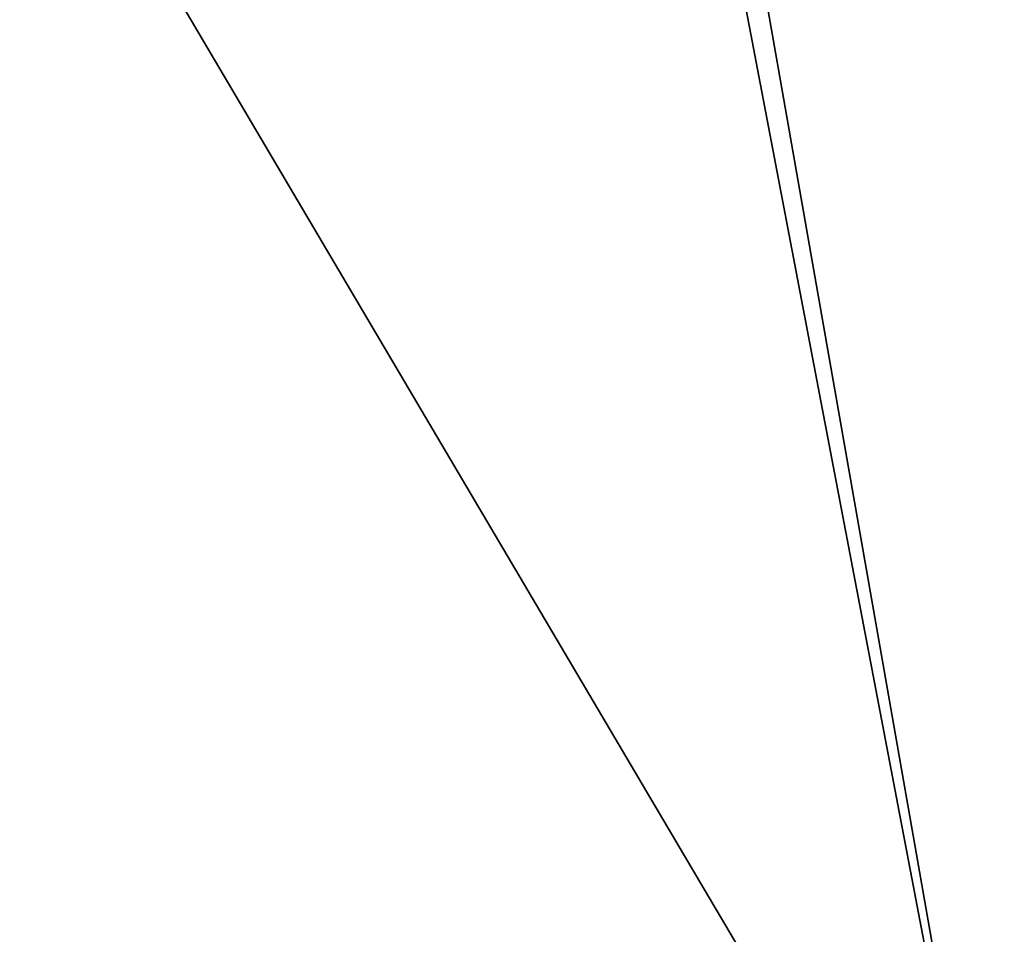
# Model space of a CAD drawing. Header units: millimetres. Extents: x -135 to 891, y -20 to 307.
# Tile 76 of 211: x 873.206 to 873.472, y 9.065 to 9.311. Entities that reach past the tile are written whole.
import ezdxf

# ---------------------------------------------------------------- set-up
doc = ezdxf.new("R2010")
doc.units = ezdxf.units.MM
doc.header["$LTSCALE"] = 65.185185
for name, color, linetype in [('116', 7, 'CONTINUOUS'), ('83', 7, 'CONTINUOUS'), ('84', 7, 'CONTINUOUS')]:
    doc.layers.add(name, color=color, linetype=linetype)

msp = doc.modelspace()

# ---------------------------------------------------------------- linework, layer by layer
at = {"layer": '116', "color": 7, "linetype": 'Continuous', "true_color": 0xccffff}
for points in [[(874.049, 9.09419, 21.7472), (873.48468, 9.01989, 22.21876), (873.45546, 9.01649, 21.73326), (874.049, 9.09419, 21.7472)], [(873.9991, 9.08696, 18.2624), (873.7461, 9.05227, 18.53099), (873.43468, 9.0141, 18.25708), (873.9991, 9.08696, 18.2624)]]:
    msp.add_3dface(points, dxfattribs=at)
at = {"layer": '83', "color": 7, "linetype": 'Continuous', "true_color": 0xccffff}
for points in [[(874.63287, 9.08691, 65), (867.70628, 48.48263, 65), (867.13182, 48.37265, 65), (874.63287, 9.08691, 65)], [(875.77641, 9.32287, 65), (867.70628, 48.48263, 65), (874.63287, 9.08691, 65), (875.77641, 9.32287, 65)], [(866.56273, 48.24666, 65), (874.05535, 8.99434, 65), (867.13182, 48.37265, 65), (866.56273, 48.24666, 65)], [(874.05535, 8.99434, 65), (874.63287, 9.08691, 65), (867.13182, 48.37265, 65), (874.05535, 8.99434, 65)], [(865.99902, 48.10466, 65), (873.47742, 8.91866, 65), (866.56273, 48.24666, 65), (865.99902, 48.10466, 65)], [(873.47742, 8.91866, 65), (874.05535, 8.99434, 65), (866.56273, 48.24666, 65), (873.47742, 8.91866, 65)], [(872.89907, 8.85987, 65), (873.47742, 8.91866, 65), (865.99902, 48.10466, 65), (872.89907, 8.85987, 65)]]:
    msp.add_3dface(points, dxfattribs=at)
at = {"layer": '84', "color": 7, "linetype": 'Continuous', "true_color": 0xccffff}
for points in [[(872.7556, 10.15238), (873.86125, 10.2796), (873.48385, 8.91938), (872.7556, 10.15238)], [(872.33297, 8.81868), (872.7556, 10.15238), (873.48385, 8.91938), (872.33297, 8.81868)]]:
    msp.add_3dface(points, dxfattribs=at)

doc.saveas('drawing.dxf')
